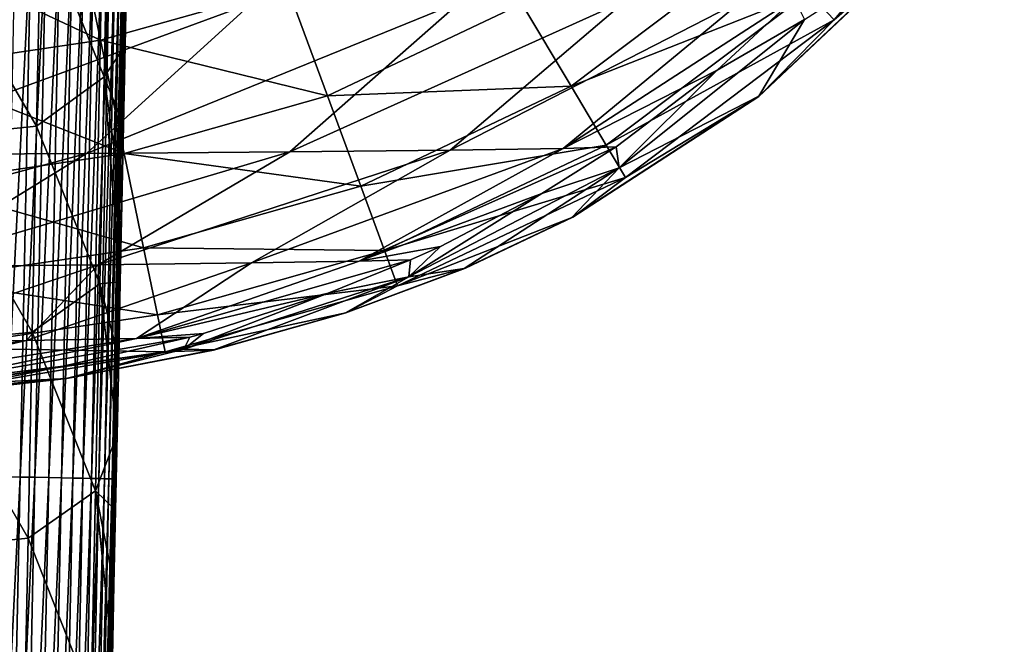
# Model space of a CAD drawing. Header units: metres. Extents: x -26 to 26, y -119 to 32.
# Tile 94 of 208: x 14.85 to 17.43, y -87.81 to -86.17. Entities that reach past the tile are written whole.
import ezdxf

# ---------------------------------------------------------------- set-up
doc = ezdxf.new("R2010")
doc.units = ezdxf.units.M
doc.layers.add('solid_13_411_041_XXX', color=7, linetype='CONTINUOUS')

msp = doc.modelspace()

# ---------------------------------------------------------------- linework, layer by layer
at = {"layer": 'solid_13_411_041_XXX'}
for points in [[(16.981724, -86.172806, 103.662086), (17.427242, -85.651855, 103.662086), (16.914339, -86.101128, 103.991005)], [(17.195641, -85.985603, 103.367668), (17.427242, -85.651855, 103.662086), (16.981724, -86.172806, 103.662086)], [(15.079674, -85.779854, 141.605621), (15.068404, -86.321777, 141.608139), (14.902749, -85.911644, 140.995651)], [(15.079674, -85.779854, 141.605621), (15.123806, -86.239502, 142.20459), (15.068404, -86.321777, 141.608139)], [(15.079674, -85.779854, 141.605621), (15.128184, -86.028297, 142.203796), (15.123806, -86.239502, 142.20459)], [(15.05914, -86.226196, 104.754227), (14.992978, -85.90802, 104.865211), (14.526298, -85.976295, 104.865211)], [(15.05914, -86.226196, 104.754227), (15.548851, -86.087532, 104.754227), (14.992978, -85.90802, 104.865211)], [(14.902749, -85.911644, 140.995651), (14.891592, -86.451073, 140.998688), (14.597282, -85.94371, 140.407745)], [(14.835576, -85.93174, 145.006973), (14.806629, -87.368797, 145.007034), (14.877186, -85.932579, 144.973953)], [(14.806629, -87.368797, 145.007034), (14.848244, -87.369644, 144.973999), (14.877186, -85.932579, 144.973953)], [(14.877186, -85.932579, 144.973953), (14.848244, -87.369644, 144.973999), (14.916311, -85.933365, 144.937805)], [(14.848244, -87.369644, 144.973999), (14.887373, -87.370438, 144.937836), (14.916311, -85.933365, 144.937805)], [(14.916311, -85.933365, 144.937805), (14.887373, -87.370438, 144.937836), (14.952611, -85.934097, 144.898819)], [(14.887373, -87.370438, 144.937836), (14.923675, -87.371185, 144.898819), (14.952611, -85.934097, 144.898819)], [(15.068404, -86.321777, 141.608139), (14.891592, -86.451073, 140.998688), (14.902749, -85.911644, 140.995651)], [(14.952611, -85.934097, 144.898819), (14.923675, -87.371185, 144.898819), (14.98579, -85.934769, 144.857315)], [(14.923675, -87.371185, 144.898819), (14.956853, -87.371857, 144.857315), (14.98579, -85.934769, 144.857315)], [(14.98579, -85.934769, 144.857315), (14.956853, -87.371857, 144.857315), (15.015608, -85.935371, 144.813705)], [(14.956853, -87.371857, 144.857315), (14.986669, -87.372467, 144.81369), (15.015608, -85.935371, 144.813705)], [(15.015608, -85.935371, 144.813705), (14.986669, -87.372467, 144.81369), (15.041887, -85.935905, 144.768387)], [(14.986669, -87.372467, 144.81369), (15.012943, -87.373009, 144.768341), (15.041887, -85.935905, 144.768387)], [(15.041887, -85.935905, 144.768387), (15.012943, -87.373009, 144.768341), (15.064514, -85.936371, 144.721771)], [(14.891592, -86.451073, 140.998688), (14.586325, -86.482498, 140.411285), (14.597282, -85.94371, 140.407745)], [(15.012943, -87.373009, 144.768341), (15.035563, -87.373474, 144.72171), (15.064514, -85.936371, 144.721771)], [(15.064514, -85.936371, 144.721771), (15.035563, -87.373474, 144.72171), (15.083437, -85.936752, 144.674286)], [(15.035563, -87.373474, 144.72171), (15.054477, -87.373863, 144.67421), (15.083437, -85.936752, 144.674286)], [(15.083437, -85.936752, 144.674286), (15.054477, -87.373863, 144.67421), (15.098668, -85.937065, 144.626343)], [(15.054477, -87.373863, 144.67421), (15.069696, -87.374176, 144.626251), (15.098668, -85.937065, 144.626343)], [(15.098668, -85.937065, 144.626343), (15.069696, -87.374176, 144.626251), (15.110275, -85.937309, 144.578354)], [(15.069696, -87.374176, 144.626251), (15.08129, -87.37442, 144.578247), (15.110275, -85.937309, 144.578354)], [(15.110275, -85.937309, 144.578354), (15.08129, -87.37442, 144.578247), (15.118376, -85.937477, 144.53067)], [(15.08129, -87.37442, 144.578247), (15.089376, -87.374588, 144.530548), (15.118376, -85.937477, 144.53067)], [(15.118376, -85.937477, 144.53067), (15.089376, -87.374588, 144.530548), (15.123133, -85.937576, 144.483643)], [(15.089376, -87.374588, 144.530548), (15.094117, -87.374687, 144.483505), (15.123133, -85.937576, 144.483643)], [(15.124552, -85.946991, 144.437592), (15.123133, -85.937576, 144.483643), (15.094117, -87.374687, 144.483505)], [(15.112567, -86.541969, 144.437531), (15.124552, -85.946991, 144.437592), (15.094117, -87.374687, 144.483505)], [(15.128184, -86.028297, 142.203796), (15.124552, -85.946991, 144.437592), (15.112567, -86.541969, 144.437531)], [(14.555666, -86.29995, 104.754227), (15.05914, -86.226196, 104.754227), (14.526298, -85.976295, 104.865211)], [(16.292004, -86.346626, 104.300964), (16.79137, -85.970314, 104.300964), (16.162857, -86.130226, 104.562874)], [(16.914339, -86.101128, 103.991005), (16.79137, -85.970314, 104.300964), (16.292004, -86.346626, 104.300964)], [(16.783739, -86.372383, 103.329613), (17.193985, -85.985977, 103.321007), (16.784147, -86.373001, 103.374931)], [(16.903618, -86.171585, 96.291962), (17.193985, -85.985977, 103.321007), (16.783739, -86.372383, 103.329613)], [(16.784147, -86.373001, 103.374931), (17.195641, -85.985603, 103.367668), (16.981724, -86.172806, 103.662086)], [(17.193985, -85.985977, 103.321007), (17.195641, -85.985603, 103.367668), (16.784147, -86.373001, 103.374931)], [(15.123806, -86.239502, 142.20459), (15.128184, -86.028297, 142.203796), (15.112567, -86.541969, 144.437531)], [(15.653606, -86.371696, 104.562874), (15.548851, -86.087532, 104.754227), (15.05914, -86.226196, 104.754227)], [(15.653606, -86.371696, 104.562874), (16.162857, -86.130226, 104.562874), (15.548851, -86.087532, 104.754227)], [(16.27177, -86.50988, 87.762917), (16.876656, -86.116425, 89.257568), (16.674852, -86.303955, 89.257568)], [(16.744373, -86.118149, 87.716537), (16.876656, -86.116425, 89.257568), (16.27177, -86.50988, 87.762917)], [(16.384008, -86.500801, 103.991005), (16.914339, -86.101128, 103.991005), (16.292004, -86.346626, 104.300964)], [(16.981724, -86.172806, 103.662086), (16.914339, -86.101128, 103.991005), (16.384008, -86.500801, 103.991005)], [(16.674852, -86.303955, 89.257568), (16.876656, -86.116425, 89.257568), (16.903618, -86.171585, 96.291962)], [(15.455565, -86.128563, 83.285141), (15.022534, -86.522377, 83.463005), (14.371621, -86.526382, 82.123253)], [(14.786016, -86.131905, 81.904572), (15.455565, -86.128563, 83.285141), (14.371621, -86.526382, 82.123253)], [(16.003183, -86.124779, 84.723572), (15.555104, -86.517838, 84.858627), (15.022534, -86.522377, 83.463005)], [(15.455565, -86.128563, 83.285141), (16.003183, -86.124779, 84.723572), (15.022534, -86.522377, 83.463005)], [(16.437141, -86.121117, 86.202934), (15.975129, -86.513443, 86.294243), (15.555104, -86.517838, 84.858627)], [(16.003183, -86.124779, 84.723572), (16.437141, -86.121117, 86.202934), (15.555104, -86.517838, 84.858627)], [(16.292004, -86.346626, 104.300964), (16.162857, -86.130226, 104.562874), (15.653606, -86.371696, 104.562874)], [(16.744373, -86.118149, 87.716537), (16.27177, -86.50988, 87.762917), (15.975129, -86.513443, 86.294243)], [(16.437141, -86.121117, 86.202934), (16.744373, -86.118149, 87.716537), (15.975129, -86.513443, 86.294243)], [(16.434425, -86.585281, 103.662086), (16.981724, -86.172806, 103.662086), (16.384008, -86.500801, 103.991005)], [(16.903618, -86.171585, 96.291962), (16.783739, -86.372383, 103.329613), (16.417824, -86.559944, 96.296631)], [(16.674852, -86.303955, 89.257568), (16.903618, -86.171585, 96.291962), (16.417824, -86.559944, 96.296631)], [(16.784147, -86.373001, 103.374931), (16.981724, -86.172806, 103.662086), (16.434425, -86.585281, 103.662086)], [(15.120797, -86.522713, 104.562874), (15.05914, -86.226196, 104.754227), (14.555666, -86.29995, 104.754227)], [(15.120797, -86.522713, 104.562874), (15.653606, -86.371696, 104.562874), (15.05914, -86.226196, 104.754227)], [(15.068404, -86.321777, 141.608139), (15.123806, -86.239502, 142.20459), (15.119471, -86.44841, 142.205383)], [(15.119471, -86.44841, 142.205383), (15.123806, -86.239502, 142.20459), (15.112567, -86.541969, 144.437531)], [(14.583035, -86.60157, 104.562874), (15.120797, -86.522713, 104.562874), (14.555666, -86.29995, 104.754227)], [(15.068404, -86.321777, 141.608139), (15.057105, -86.863701, 141.610733), (14.891592, -86.451073, 140.998688)], [(15.068404, -86.321777, 141.608139), (15.11094, -86.858772, 142.207001), (15.057105, -86.863701, 141.610733)], [(15.068404, -86.321777, 141.608139), (15.119471, -86.44841, 142.205383), (15.115181, -86.654854, 142.206192)], [(15.068404, -86.321777, 141.608139), (15.115181, -86.654854, 142.206192), (15.11094, -86.858772, 142.207001)], [(16.27177, -86.50988, 87.762917), (16.674852, -86.303955, 89.257568), (16.409941, -86.505157, 89.257568)], [(16.409941, -86.505157, 89.257568), (16.674852, -86.303955, 89.257568), (16.417824, -86.559944, 96.296631)], [(15.740774, -86.608147, 104.300964), (16.292004, -86.346626, 104.300964), (15.653606, -86.371696, 104.562874)], [(16.384008, -86.500801, 103.991005), (16.292004, -86.346626, 104.300964), (15.740774, -86.608147, 104.300964)], [(15.740774, -86.608147, 104.300964), (15.653606, -86.371696, 104.562874), (15.120797, -86.522713, 104.562874)], [(16.294273, -86.689957, 103.338043), (16.783739, -86.372383, 103.329613), (16.296614, -86.689293, 103.38221)], [(16.417824, -86.559944, 96.296631), (16.783739, -86.372383, 103.329613), (16.294273, -86.689957, 103.338043)], [(16.783739, -86.372383, 103.329613), (16.784147, -86.373001, 103.374931), (16.296614, -86.689293, 103.38221)], [(16.296614, -86.689293, 103.38221), (16.784147, -86.373001, 103.374931), (16.434425, -86.585281, 103.662086)], [(14.891592, -86.451073, 140.998688), (14.880404, -86.990509, 141.001785), (14.586325, -86.482498, 140.411285)], [(15.057105, -86.863701, 141.610733), (14.880404, -86.990509, 141.001785), (14.891592, -86.451073, 140.998688)], [(15.115181, -86.654854, 142.206192), (15.119471, -86.44841, 142.205383), (15.112567, -86.541969, 144.437531)], [(14.880404, -86.990509, 141.001785), (14.575332, -87.021286, 140.414871), (14.586325, -86.482498, 140.411285)], [(15.802873, -86.776604, 103.991005), (16.384008, -86.500801, 103.991005), (15.740774, -86.608147, 104.300964)], [(16.434425, -86.585281, 103.662086), (16.384008, -86.500801, 103.991005), (15.802873, -86.776604, 103.991005)], [(15.022534, -86.522377, 83.463005), (14.539169, -86.819244, 83.668198), (13.910766, -86.823921, 82.374969)], [(14.371621, -86.526382, 82.123253), (15.022534, -86.522377, 83.463005), (13.910766, -86.823921, 82.374969)], [(15.555104, -86.517838, 84.858627), (15.05282, -86.81395, 85.01487), (14.539169, -86.819244, 83.668198)], [(15.022534, -86.522377, 83.463005), (15.555104, -86.517838, 84.858627), (14.539169, -86.819244, 83.668198)], [(15.172102, -86.769447, 104.300964), (15.120797, -86.522713, 104.562874), (14.583035, -86.60157, 104.562874)], [(15.975129, -86.513443, 86.294243), (15.455039, -86.808823, 86.400124), (15.05282, -86.81395, 85.01487)], [(15.555104, -86.517838, 84.858627), (15.975129, -86.513443, 86.294243), (15.05282, -86.81395, 85.01487)], [(15.172102, -86.769447, 104.300964), (15.740774, -86.608147, 104.300964), (15.120797, -86.522713, 104.562874)], [(16.27177, -86.50988, 87.762917), (15.737217, -86.804665, 87.816818), (15.455039, -86.808823, 86.400124)], [(15.975129, -86.513443, 86.294243), (16.27177, -86.50988, 87.762917), (15.455039, -86.808823, 86.400124)], [(15.737217, -86.804665, 87.816818), (16.409941, -86.505157, 89.257568), (16.215736, -86.626915, 89.257568)], [(16.27177, -86.50988, 87.762917), (16.409941, -86.505157, 89.257568), (15.737217, -86.804665, 87.816818)], [(16.215736, -86.626915, 89.257568), (16.409941, -86.505157, 89.257568), (16.417824, -86.559944, 96.296631)], [(15.100963, -87.1157, 144.437485), (15.112567, -86.541969, 144.437531), (15.094117, -87.374687, 144.483505)], [(15.115181, -86.654854, 142.206192), (15.112567, -86.541969, 144.437531), (15.100963, -87.1157, 144.437485)], [(16.417824, -86.559944, 96.296631), (16.012381, -86.823898, 103.342056), (15.867126, -86.845657, 96.30072)], [(16.215736, -86.626915, 89.257568), (16.417824, -86.559944, 96.296631), (15.867126, -86.845657, 96.30072)], [(16.417824, -86.559944, 96.296631), (16.294273, -86.689957, 103.338043), (16.012381, -86.823898, 103.342056)], [(14.605807, -86.852547, 104.300964), (15.172102, -86.769447, 104.300964), (14.583035, -86.60157, 104.562874)], [(15.836901, -86.868912, 103.662086), (16.434425, -86.585281, 103.662086), (15.802873, -86.776604, 103.991005)], [(16.296614, -86.689293, 103.38221), (16.434425, -86.585281, 103.662086), (15.836901, -86.868912, 103.662086)], [(15.802873, -86.776604, 103.991005), (15.740774, -86.608147, 104.300964), (15.172102, -86.769447, 104.300964)], [(15.737217, -86.804665, 87.816818), (16.215736, -86.626915, 89.257568), (15.949947, -86.765732, 89.257568)], [(15.949947, -86.765732, 89.257568), (16.215736, -86.626915, 89.257568), (15.867126, -86.845657, 96.30072)], [(15.11094, -86.858772, 142.207001), (15.115181, -86.654854, 142.206192), (15.100963, -87.1157, 144.437485)], [(16.01503, -86.823212, 103.385788), (16.296614, -86.689293, 103.38221), (15.836901, -86.868912, 103.662086)], [(16.012381, -86.823898, 103.342056), (16.294273, -86.689957, 103.338043), (16.01503, -86.823212, 103.385788)], [(16.294273, -86.689957, 103.338043), (16.296614, -86.689293, 103.38221), (16.01503, -86.823212, 103.385788)], [(15.208652, -86.945221, 103.991005), (15.172102, -86.769447, 104.300964), (14.605807, -86.852547, 104.300964)], [(15.208652, -86.945221, 103.991005), (15.802873, -86.776604, 103.991005), (15.172102, -86.769447, 104.300964)], [(15.836901, -86.868912, 103.662086), (15.802873, -86.776604, 103.991005), (15.208652, -86.945221, 103.991005)], [(15.737217, -86.804665, 87.816818), (15.949947, -86.765732, 89.257568), (15.871509, -86.801399, 89.257568)], [(15.871509, -86.801399, 89.257568), (15.949947, -86.765732, 89.257568), (15.867126, -86.845657, 96.30072)], [(15.455039, -86.808823, 86.400124), (15.15362, -87.006714, 87.805702), (14.864738, -87.011826, 86.378502)], [(15.05282, -86.81395, 85.01487), (15.455039, -86.808823, 86.400124), (14.864738, -87.011826, 86.378502)], [(15.15362, -87.006714, 87.805702), (15.871509, -86.801399, 89.257568), (15.656025, -86.888451, 89.257568)], [(15.737217, -86.804665, 87.816818), (15.871509, -86.801399, 89.257568), (15.15362, -87.006714, 87.805702)], [(15.455039, -86.808823, 86.400124), (15.737217, -86.804665, 87.816818), (15.15362, -87.006714, 87.805702)], [(15.656025, -86.888451, 89.257568), (15.871509, -86.801399, 89.257568), (15.867126, -86.845657, 96.30072)], [(15.05282, -86.81395, 85.01487), (14.864738, -87.011826, 86.378502), (14.448808, -87.018051, 84.984604)], [(14.539169, -86.819244, 83.668198), (15.05282, -86.81395, 85.01487), (14.448808, -87.018051, 84.984604)], [(15.701416, -86.940079, 103.345795), (16.012381, -86.823898, 103.342056), (15.702099, -86.94017, 103.389252)], [(15.867126, -86.845657, 96.30072), (16.012381, -86.823898, 103.342056), (15.701416, -86.940079, 103.345795)], [(15.702099, -86.94017, 103.389252), (16.01503, -86.823212, 103.385788), (15.836901, -86.868912, 103.662086)], [(16.012381, -86.823898, 103.342056), (16.01503, -86.823212, 103.385788), (15.702099, -86.94017, 103.389252)], [(14.622031, -87.031349, 103.991005), (15.208652, -86.945221, 103.991005), (14.605807, -86.852547, 104.300964)], [(15.057105, -86.863701, 141.610733), (15.045775, -87.405624, 141.613388), (14.880404, -86.990509, 141.001785)], [(15.057105, -86.863701, 141.610733), (15.102595, -87.259346, 142.208603), (15.045775, -87.405624, 141.613388)], [(15.057105, -86.863701, 141.610733), (15.11094, -86.858772, 142.207001), (15.106746, -87.060242, 142.207794)], [(15.057105, -86.863701, 141.610733), (15.106746, -87.060242, 142.207794), (15.102595, -87.259346, 142.208603)], [(15.106746, -87.060242, 142.207794), (15.11094, -86.858772, 142.207001), (15.100963, -87.1157, 144.437485)], [(15.867126, -86.845657, 96.30072), (15.35589, -87.036812, 103.349129), (15.277225, -87.034508, 96.303757)], [(15.656025, -86.888451, 89.257568), (15.867126, -86.845657, 96.30072), (15.277225, -87.034508, 96.303757)], [(15.867126, -86.845657, 96.30072), (15.701416, -86.940079, 103.345795), (15.35589, -87.036812, 103.349129)], [(15.15362, -87.006714, 87.805702), (15.656025, -86.888451, 89.257568), (15.328668, -86.993729, 89.257568)], [(15.228681, -87.041542, 103.662086), (15.836901, -86.868912, 103.662086), (15.208652, -86.945221, 103.991005)], [(15.702099, -86.94017, 103.389252), (15.836901, -86.868912, 103.662086), (15.228681, -87.041542, 103.662086)], [(15.328668, -86.993729, 89.257568), (15.656025, -86.888451, 89.257568), (15.277225, -87.034508, 96.303757)], [(15.35554, -87.037102, 103.392494), (15.702099, -86.94017, 103.389252), (15.228681, -87.041542, 103.662086)], [(15.701416, -86.940079, 103.345795), (15.702099, -86.94017, 103.389252), (15.35554, -87.037102, 103.392494)], [(15.35589, -87.036812, 103.349129), (15.701416, -86.940079, 103.345795), (15.35554, -87.037102, 103.392494)], [(15.228681, -87.041542, 103.662086), (15.208652, -86.945221, 103.991005), (14.622031, -87.031349, 103.991005)], [(14.880404, -86.990509, 141.001785), (14.869185, -87.529938, 141.004929), (14.575332, -87.021286, 140.414871)], [(15.045775, -87.405624, 141.613388), (14.869185, -87.529938, 141.004929), (14.880404, -86.990509, 141.001785)], [(15.15362, -87.006714, 87.805702), (15.328668, -86.993729, 89.257568), (15.293293, -87.003372, 89.257568)], [(15.293293, -87.003372, 89.257568), (15.328668, -86.993729, 89.257568), (15.277225, -87.034508, 96.303757)], [(14.864738, -87.011826, 86.378502), (14.351676, -87.131882, 86.764427), (14.022291, -87.138046, 85.550591)], [(14.448808, -87.018051, 84.984604), (14.864738, -87.011826, 86.378502), (14.022291, -87.138046, 85.550591)], [(15.15362, -87.006714, 87.805702), (14.577782, -87.12693, 88.002411), (14.351676, -87.131882, 86.764427)], [(14.864738, -87.011826, 86.378502), (15.15362, -87.006714, 87.805702), (14.351676, -87.131882, 86.764427)], [(14.577782, -87.12693, 88.002411), (15.293293, -87.003372, 89.257568), (14.961546, -87.079407, 89.257568)], [(15.15362, -87.006714, 87.805702), (15.293293, -87.003372, 89.257568), (14.577782, -87.12693, 88.002411)], [(14.961546, -87.079407, 89.257568), (15.293293, -87.003372, 89.257568), (15.277225, -87.034508, 96.303757)], [(14.869185, -87.529938, 141.004929), (14.564304, -87.560074, 140.418503), (14.575332, -87.021286, 140.414871)], [(14.630921, -87.129326, 103.662086), (15.228681, -87.041542, 103.662086), (14.622031, -87.031349, 103.991005)], [(14.970618, -87.111473, 103.395409), (15.228681, -87.041542, 103.662086), (14.630921, -87.129326, 103.662086)], [(15.277225, -87.034508, 96.303757), (14.968891, -87.11161, 103.351891), (14.666259, -87.138466, 96.305557)], [(14.961546, -87.079407, 89.257568), (15.277225, -87.034508, 96.303757), (14.666259, -87.138466, 96.305557)], [(15.277225, -87.034508, 96.303757), (15.35589, -87.036812, 103.349129), (14.968891, -87.11161, 103.351891)], [(14.968891, -87.11161, 103.351891), (15.35589, -87.036812, 103.349129), (14.970618, -87.111473, 103.395409)], [(15.35589, -87.036812, 103.349129), (15.35554, -87.037102, 103.392494), (14.970618, -87.111473, 103.395409)], [(14.970618, -87.111473, 103.395409), (15.35554, -87.037102, 103.392494), (15.228681, -87.041542, 103.662086)], [(15.102595, -87.259346, 142.208603), (15.106746, -87.060242, 142.207794), (15.100963, -87.1157, 144.437485)], [(14.577782, -87.12693, 88.002411), (14.961546, -87.079407, 89.257568), (14.69581, -87.123398, 89.257568)], [(14.69581, -87.123398, 89.257568), (14.961546, -87.079407, 89.257568), (14.666259, -87.138466, 96.305557)], [(14.534768, -87.160408, 103.353813), (14.968891, -87.11161, 103.351891), (14.538265, -87.160217, 103.397842)], [(14.666259, -87.138466, 96.305557), (14.968891, -87.11161, 103.351891), (14.534768, -87.160408, 103.353813)], [(14.538265, -87.160217, 103.397842), (14.970618, -87.111473, 103.395409), (14.630921, -87.129326, 103.662086)], [(14.968891, -87.11161, 103.351891), (14.970618, -87.111473, 103.395409), (14.538265, -87.160217, 103.397842)], [(15.089705, -87.669975, 144.437424), (15.100963, -87.1157, 144.437485), (15.094117, -87.374687, 144.483505)], [(15.102595, -87.259346, 142.208603), (15.100963, -87.1157, 144.437485), (15.089705, -87.669975, 144.437424)], [(15.045775, -87.405624, 141.613388), (15.102595, -87.259346, 142.208603), (15.09849, -87.456177, 142.209412)], [(15.09849, -87.456177, 142.209412), (15.102595, -87.259346, 142.208603), (15.089705, -87.669975, 144.437424)], [(14.806629, -87.368797, 145.007034), (14.777374, -88.805855, 145.007111), (14.848244, -87.369644, 144.973999)], [(14.777374, -88.805855, 145.007111), (14.818994, -88.806709, 144.97406), (14.848244, -87.369644, 144.973999)], [(14.848244, -87.369644, 144.973999), (14.818994, -88.806709, 144.97406), (14.887373, -87.370438, 144.937836)], [(14.818994, -88.806709, 144.97406), (14.858127, -88.807518, 144.937866), (14.887373, -87.370438, 144.937836)], [(14.887373, -87.370438, 144.937836), (14.858127, -88.807518, 144.937866), (14.923675, -87.371185, 144.898819)], [(14.858127, -88.807518, 144.937866), (14.89443, -88.808266, 144.898849), (14.923675, -87.371185, 144.898819)], [(14.923675, -87.371185, 144.898819), (14.89443, -88.808266, 144.898849), (14.956853, -87.371857, 144.857315)], [(14.89443, -88.808266, 144.898849), (14.927608, -88.808945, 144.857315), (14.956853, -87.371857, 144.857315)], [(14.956853, -87.371857, 144.857315), (14.927608, -88.808945, 144.857315), (14.986669, -87.372467, 144.81369)], [(14.927608, -88.808945, 144.857315), (14.957421, -88.809563, 144.813675), (14.986669, -87.372467, 144.81369)], [(14.986669, -87.372467, 144.81369), (14.957421, -88.809563, 144.813675), (15.012943, -87.373009, 144.768341)], [(14.957421, -88.809563, 144.813675), (14.983691, -88.810104, 144.768311), (15.012943, -87.373009, 144.768341)], [(15.012943, -87.373009, 144.768341), (14.983691, -88.810104, 144.768311), (15.035563, -87.373474, 144.72171)], [(14.983691, -88.810104, 144.768311), (15.006305, -88.81057, 144.721664), (15.035563, -87.373474, 144.72171)], [(15.035563, -87.373474, 144.72171), (15.006305, -88.81057, 144.721664), (15.054477, -87.373863, 144.67421)], [(15.006305, -88.81057, 144.721664), (15.025209, -88.810966, 144.674149), (15.054477, -87.373863, 144.67421)], [(15.054477, -87.373863, 144.67421), (15.025209, -88.810966, 144.674149), (15.069696, -87.374176, 144.626251)], [(15.025209, -88.810966, 144.674149), (15.040419, -88.811287, 144.62619), (15.069696, -87.374176, 144.626251)], [(15.069696, -87.374176, 144.626251), (15.040419, -88.811287, 144.62619), (15.08129, -87.37442, 144.578247)], [(15.040419, -88.811287, 144.62619), (15.052001, -88.811523, 144.578156), (15.08129, -87.37442, 144.578247)], [(15.08129, -87.37442, 144.578247), (15.052001, -88.811523, 144.578156), (15.089376, -87.374588, 144.530548)], [(15.052001, -88.811523, 144.578156), (15.060075, -88.811699, 144.530457), (15.089376, -87.374588, 144.530548)], [(15.089376, -87.374588, 144.530548), (15.060075, -88.811699, 144.530457), (15.094117, -87.374687, 144.483505)], [(15.060075, -88.811699, 144.530457), (15.064801, -88.811798, 144.483398), (15.094117, -87.374687, 144.483505)], [(15.089705, -87.669975, 144.437424), (15.094117, -87.374687, 144.483505), (15.064801, -88.811798, 144.483398)], [(15.045775, -87.405624, 141.613388), (15.034417, -87.947548, 141.616104), (14.869185, -87.529938, 141.004929)], [(15.045775, -87.405624, 141.613388), (15.0904, -87.843369, 142.211029), (15.034417, -87.947548, 141.616104)], [(15.045775, -87.405624, 141.613388), (15.09849, -87.456177, 142.209412), (15.094424, -87.650826, 142.21022)], [(15.045775, -87.405624, 141.613388), (15.094424, -87.650826, 142.21022), (15.0904, -87.843369, 142.211029)], [(15.094424, -87.650826, 142.21022), (15.09849, -87.456177, 142.209412), (15.089705, -87.669975, 144.437424)], [(14.869185, -87.529938, 141.004929), (14.857936, -88.069374, 141.008118), (14.564304, -87.560074, 140.418503)], [(15.034417, -87.947548, 141.616104), (14.857936, -88.069374, 141.008118), (14.869185, -87.529938, 141.004929)], [(14.857936, -88.069374, 141.008118), (14.553242, -88.098869, 140.422165), (14.564304, -87.560074, 140.418503)], [(15.094424, -87.650826, 142.21022), (15.089705, -87.669975, 144.437424), (15.078805, -88.204628, 144.437378)], [(15.0904, -87.843369, 142.211029), (15.094424, -87.650826, 142.21022), (15.078805, -88.204628, 144.437378)], [(15.078805, -88.204628, 144.437378), (15.089705, -87.669975, 144.437424), (15.064801, -88.811798, 144.483398)]]:
    msp.add_3dface(points, dxfattribs=at)

doc.saveas('drawing.dxf')
